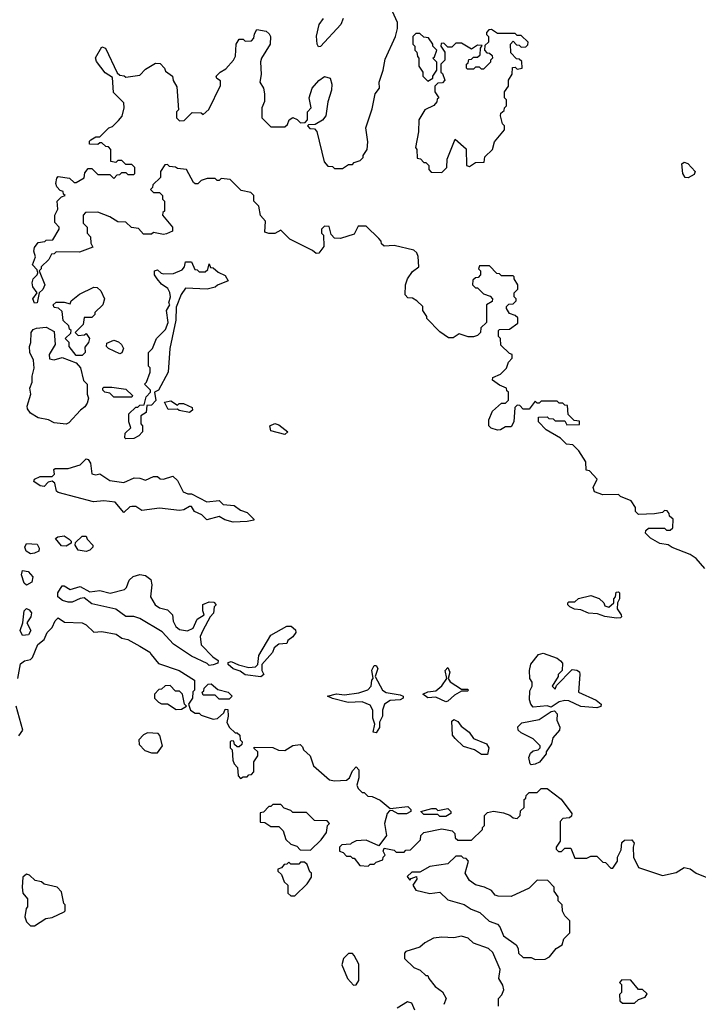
# Model space of a CAD drawing. Extents: x 2293830 to 2387798, y 66850 to 233222.
# Tile 30 of 192: x 2335221 to 2338636, y 145495 to 150449. Entities that reach past the tile are written whole.
import ezdxf

# ---------------------------------------------------------------- set-up
doc = ezdxf.new("R2010")
doc.units = 0

msp = doc.modelspace()

# ---------------------------------------------------------------- linework, layer by layer
at = {"layer": '0CON05XD'}
for points in [[(2336436.4, 150173.6), (2336430, 150135), (2336447.5, 150105), (2336453.3, 150075), (2336453, 150037), (2336440, 150005), (2336440, 149955), (2336485, 149910), (2336555, 149910), (2336568.3, 149921.7), (2336577.5, 149945), (2336595, 149956.7), (2336617, 149947), (2336635, 149930), (2336658.3, 149931.7), (2336670, 149945), (2336670, 149985), (2336687.5, 150005), (2336677.5, 150055), (2336692.5, 150105), (2336727, 150143), (2336755, 150162.5), (2336783.9, 150153.9), (2336791.2, 150125), (2336790, 150095), (2336772.5, 150035), (2336761.2, 149965), (2336745, 149943.3), (2336708.3, 149921.7), (2336675, 149920), (2336670, 149915), (2336681.7, 149901.7), (2336705, 149900), (2336717, 149887), (2336753, 149733), (2336771.7, 149711.7), (2336795, 149710), (2336805, 149700), (2336845, 149700), (2336875, 149720), (2336895, 149720), (2336905, 149730), (2336935, 149740), (2336950, 149755), (2336950, 149765), (2336970, 149795), (2336972.5, 149835), (2336963.3, 149905), (2336995, 150000), (2337010, 150075), (2337032.5, 150105), (2337030, 150135), (2337050, 150195), (2337059.5, 150250.5), (2337112.5, 150365), (2337122.5, 150405), (2337122.5, 150435), (2337088.3, 150508.3)], [(2336848.8, 150455), (2336836.7, 150425), (2336735, 150313.3), (2336725, 150312.5), (2336717.5, 150325), (2336713.9, 150366.1), (2336727.5, 150425), (2336750, 150455)], [(2338668.3, 147688.3), (2338625, 147737.5), (2338595, 147757.5), (2338505, 147792.5), (2338485, 147807.5), (2338443, 147813), (2338395, 147840), (2338370, 147865), (2338371.7, 147878.3), (2338385, 147890), (2338465, 147890), (2338475, 147880), (2338495, 147880), (2338508.3, 147891.7), (2338510, 147935), (2338491.7, 147951.7), (2338490, 147965), (2338478.3, 147978.3), (2338465, 147980), (2338455, 147970), (2338415, 147962.5), (2338335, 147960), (2338320, 147975), (2338320, 147995), (2338298.3, 148028.3), (2338245, 148050), (2338235, 148060), (2338155, 148057.5), (2338114, 148074), (2338106.7, 148095), (2338127, 148137), (2338088.3, 148178.3), (2338071.7, 148181.7), (2338070, 148225), (2338035, 148280), (2338005, 148310), (2337973, 148313), (2337943, 148343), (2337870, 148385), (2337832.5, 148425), (2337831.7, 148448.3), (2337875, 148450), (2337883, 148443), (2337905, 148440), (2337915, 148430), (2337965, 148430), (2337975, 148410), (2338038.3, 148411.7), (2338038.3, 148428.3), (2338011.7, 148431.7), (2337981.7, 148461.7), (2337978.3, 148508.3), (2337965, 148510), (2337955, 148520), (2337935, 148520), (2337925, 148530), (2337845, 148530), (2337835, 148520), (2337825, 148520), (2337815, 148530), (2337785, 148490), (2337755, 148490), (2337737, 148507), (2337725, 148510), (2337713, 148497), (2337707.5, 148425), (2337695, 148400), (2337665, 148400), (2337640, 148385), (2337625, 148383.3), (2337593.9, 148393.9), (2337582.5, 148405), (2337582.5, 148435), (2337600.7, 148479.3), (2337645, 148520), (2337665, 148520), (2337680, 148535), (2337680, 148575), (2337671.7, 148581.7), (2337670, 148595), (2337635, 148610), (2337600, 148635), (2337601.7, 148648.3), (2337640, 148665), (2337670, 148695), (2337680, 148725), (2337700, 148745), (2337700, 148765), (2337685, 148770), (2337641.7, 148811.7), (2337640, 148845), (2337630, 148855), (2337630, 148885), (2337635, 148890), (2337685, 148892.5), (2337728.3, 148921.7), (2337728.3, 148948.3), (2337715, 148960), (2337685, 148970), (2337670, 148995), (2337670, 149005), (2337681.7, 149018.3), (2337705, 149020), (2337720, 149035), (2337720, 149045), (2337710, 149055), (2337710, 149075), (2337727, 149093), (2337727.5, 149115), (2337710, 149145), (2337710, 149155), (2337705, 149160), (2337645, 149160), (2337635, 149170), (2337621.7, 149171.7), (2337585, 149210), (2337535, 149210), (2337530, 149195), (2337540, 149185), (2337540, 149165), (2337528.3, 149151.7), (2337515, 149150), (2337501.7, 149138.3), (2337500, 149115), (2337515, 149100), (2337525, 149100), (2337555, 149070), (2337588.3, 149058.3), (2337600, 149045), (2337598.3, 149031.7), (2337570, 149015), (2337570, 148925), (2337541.7, 148898.3), (2337540, 148875), (2337525, 148860), (2337505, 148852.5), (2337477, 148853), (2337432.5, 148867.5), (2337401.7, 148848.3), (2337378.3, 148848.3), (2337335, 148877.5), (2337270, 148945), (2337270, 148955), (2337250, 148985), (2337250, 149005), (2337220, 149035), (2337197, 149047), (2337175, 149050), (2337160, 149065), (2337162.5, 149115), (2337172.5, 149145), (2337198.3, 149181.7), (2337230, 149205), (2337227, 149257), (2337220, 149275), (2337205, 149290), (2337105, 149312.5), (2337055, 149310), (2337041.7, 149321.7), (2337040, 149335), (2337028.3, 149348.3), (2336965, 149410), (2336925, 149410), (2336905, 149370), (2336835, 149347.5), (2336805, 149350), (2336788.3, 149368.3), (2336778.3, 149408.3), (2336755, 149410), (2336740, 149395), (2336740, 149375), (2336750, 149365), (2336751.7, 149308.3), (2336726.4, 149273.6), (2336713, 149273), (2336695, 149287.5), (2336580, 149345), (2336535, 149390), (2336505, 149372.5), (2336475, 149372.5), (2336455, 149380), (2336457.5, 149435), (2336433, 149463), (2336425, 149510), (2336400, 149535), (2336400, 149565), (2336385, 149580), (2336335, 149590), (2336280, 149645), (2336235, 149650), (2336225, 149640), (2336215, 149640), (2336205, 149650), (2336165, 149650), (2336135, 149640), (2336117, 149623), (2336105, 149622.5), (2336095, 149630), (2336060, 149695), (2336015, 149700), (2336005, 149707.5), (2335975, 149710), (2335965, 149720), (2335951.7, 149718.3), (2335930, 149685), (2335930, 149655), (2335891.7, 149618.3), (2335890, 149605), (2335880, 149595), (2335895, 149580), (2335925, 149580), (2335940, 149565), (2335940, 149545), (2335950, 149535), (2335950, 149485), (2335941.7, 149478.3), (2335940, 149465), (2335990, 149405), (2335990, 149385), (2335959.3, 149370.7), (2335945, 149367.5), (2335895, 149377.5), (2335885, 149370), (2335845, 149370), (2335818.3, 149398.3), (2335783.3, 149403.3), (2335755, 149430), (2335715, 149432.5), (2335675, 149457.5), (2335615, 149480), (2335551.7, 149478.3), (2335540, 149465), (2335540, 149425), (2335560, 149405), (2335560, 149375), (2335577, 149357), (2335580, 149325), (2335590, 149305), (2335521.7, 149278.3), (2335405, 149280), (2335395, 149270), (2335381.7, 149268.3), (2335368.3, 149241.7), (2335330, 149205), (2335330, 149195), (2335320, 149185), (2335347.5, 149115), (2335338.3, 149091.7), (2335320, 149075), (2335310, 149025), (2335295, 149022.5), (2335287.5, 149045), (2335310, 149075), (2335286.7, 149105), (2335284.4, 149125.6), (2335288.8, 149145), (2335310, 149165), (2335312.5, 149175), (2335310, 149190), (2335286.2, 149215), (2335301.2, 149255), (2335292.9, 149285), (2335295, 149302.5), (2335315, 149327.5), (2335347.5, 149332.5), (2335355, 149340), (2335388.3, 149341.7), (2335420, 149395), (2335420, 149405), (2335398.3, 149428.3), (2335397.5, 149465), (2335412.5, 149495), (2335410, 149535), (2335431.7, 149558.3), (2335450, 149565), (2335441.7, 149571.7), (2335440, 149585), (2335425, 149590), (2335408.3, 149608.3), (2335402.5, 149625), (2335408.3, 149651.7), (2335415, 149660), (2335471.7, 149651.7), (2335495, 149630), (2335505, 149630), (2335546.4, 149653.6), (2335548.3, 149678.3), (2335565, 149700), (2335585, 149700), (2335615, 149670), (2335675, 149670), (2335695, 149650), (2335711.7, 149668.3), (2335725, 149670), (2335735, 149680), (2335755, 149680), (2335765, 149670), (2335795, 149670), (2335800, 149675), (2335800, 149705), (2335785, 149720), (2335755, 149720), (2335735, 149740), (2335715, 149740), (2335705, 149730), (2335680, 149735), (2335680, 149795), (2335668.3, 149808.3), (2335655, 149810), (2335635, 149830), (2335625, 149830), (2335615, 149820), (2335573, 149823), (2335573, 149837), (2335580, 149845), (2335605, 149860), (2335625, 149860), (2335670, 149905), (2335688.3, 149911.7), (2335718.3, 149941.7), (2335737, 149963), (2335747.5, 150005), (2335745, 150030), (2335693, 150083), (2335688.3, 150158.3), (2335650.7, 150180.7), (2335608.3, 150238.3), (2335603, 150257), (2335635, 150312.5), (2335652.5, 150305), (2335711.7, 150181.7), (2335725, 150170), (2335747, 150167), (2335755, 150160), (2335825, 150170), (2335855, 150200), (2335905, 150230), (2335928.3, 150228.3), (2335950, 150205), (2335955, 150190), (2335990, 150165), (2335993, 150143), (2336011.7, 150111.7), (2336020, 149995), (2336010, 149985), (2336010, 149955), (2336025, 149940), (2336048.3, 149941.7), (2336088.3, 149981.7), (2336135, 149980), (2336145, 149972.5), (2336173, 149997), (2336231.7, 150118.3), (2336231.7, 150141.7), (2336213.6, 150153.6), (2336210, 150165), (2336230, 150185), (2336259.3, 150200.7), (2336297.5, 150245), (2336307.5, 150265), (2336310, 150325), (2336325, 150350), (2336345, 150350), (2336355, 150340), (2336387, 150343), (2336400, 150355), (2336403, 150377), (2336415, 150400), (2336461.7, 150391.7), (2336477, 150377), (2336482.5, 150365), (2336481.2, 150325), (2336437.5, 150255), (2336433.6, 150236.4), (2336436.4, 150173.6)], [(2337345, 149680), (2337370, 149705), (2337373, 149747), (2337411.7, 149848.3), (2337468.3, 149798.3), (2337470, 149715), (2337485, 149710), (2337515, 149730), (2337558.3, 149731.7), (2337561.7, 149758.3), (2337600, 149795), (2337610, 149835), (2337660, 149895), (2337660, 149915), (2337650, 149925), (2337640, 149965), (2337641.7, 149978.3), (2337658.3, 149991.7), (2337660, 150005), (2337670, 150015), (2337670, 150045), (2337660, 150055), (2337660, 150085), (2337680, 150115), (2337680, 150145), (2337700, 150175), (2337701.7, 150208.3), (2337715, 150210), (2337725, 150200), (2337750, 150205), (2337748.3, 150238.3), (2337735, 150250), (2337721.7, 150251.7), (2337691.7, 150281.7), (2337690, 150325), (2337705, 150340), (2337721.7, 150321.7), (2337735, 150320), (2337745, 150310), (2337768.3, 150311.7), (2337778.3, 150321.7), (2337780, 150335), (2337745, 150370), (2337725, 150370), (2337715, 150380), (2337625, 150380), (2337595, 150400), (2337581.7, 150398.3), (2337570, 150385), (2337570, 150375), (2337580, 150365), (2337580, 150335), (2337561.7, 150318.3), (2337560, 150295), (2337571.7, 150281.7), (2337585, 150280), (2337598.3, 150268.3), (2337600, 150255), (2337590, 150245), (2337590, 150235), (2337555, 150200), (2337545, 150200), (2337535, 150210), (2337515, 150210), (2337505, 150200), (2337475, 150200), (2337470, 150205), (2337470, 150225), (2337478.3, 150231.7), (2337481.7, 150248.3), (2337495, 150250), (2337505, 150260), (2337525, 150260), (2337538.3, 150271.7), (2337540, 150305), (2337548.3, 150318.3), (2337525, 150320), (2337495, 150300), (2337445, 150330), (2337415, 150330), (2337395, 150310), (2337375, 150310), (2337355, 150330), (2337341.7, 150328.3), (2337340, 150315), (2337360, 150285), (2337360, 150245), (2337340, 150225), (2337340, 150185), (2337348.3, 150178.3), (2337360, 150145), (2337348.3, 150131.7), (2337325, 150130), (2337310, 150115), (2337310, 150085), (2337330, 150055), (2337321.7, 150048.3), (2337320, 150035), (2337305, 150017.5), (2337260, 149995), (2337230, 149945), (2337227.5, 149885), (2337212.5, 149805), (2337220, 149795), (2337221.7, 149751.7), (2337238.3, 149748.3), (2337255, 149730), (2337265, 149730), (2337280, 149715), (2337280, 149695), (2337291.7, 149681.7), (2337345, 149680)], [(2337275, 150140), (2337300, 150155), (2337300, 150165), (2337320, 150195), (2337320, 150235), (2337300, 150255), (2337308.3, 150261.7), (2337320, 150295), (2337300, 150315), (2337300, 150325), (2337278.3, 150358.3), (2337255, 150360), (2337235, 150380), (2337215, 150380), (2337200, 150365), (2337200, 150325), (2337210, 150315), (2337210, 150295), (2337220, 150285), (2337223, 150263), (2337230, 150255), (2337230, 150215), (2337250, 150185), (2337250, 150165), (2337275, 150140)], [(2338585, 149652.5), (2338570, 149655), (2338557.5, 149675), (2338553, 149723), (2338565, 149732.5), (2338582.5, 149725), (2338620, 149685), (2338615, 149670), (2338585, 149652.5)], [(2335755, 148340), (2335750, 148345), (2335751.7, 148368.3), (2335780, 148395), (2335770, 148425), (2335770, 148465), (2335805, 148500), (2335815, 148500), (2335825, 148510), (2335848.3, 148511.7), (2335858.3, 148551.7), (2335880, 148575), (2335880, 148585), (2335850, 148615), (2335860, 148625), (2335877.5, 148675), (2335877, 148697), (2335870, 148705), (2335870, 148775), (2335890, 148795), (2335910, 148845), (2335955, 148890), (2335967.5, 148925), (2335960, 148985), (2335977.5, 149015), (2335972.5, 149025), (2335980, 149055), (2335977, 149077), (2335966.4, 149096.4), (2335935, 149117.5), (2335912.5, 149145), (2335900, 149165), (2335900, 149185), (2335915, 149190), (2335933, 149173), (2335945, 149170), (2335995, 149172.5), (2336039.3, 149190.7), (2336050, 149205), (2336055, 149230), (2336085, 149230), (2336101.7, 149191.7), (2336115, 149190), (2336125, 149180), (2336155, 149180), (2336168.3, 149191.7), (2336175, 149220), (2336181.7, 149201.7), (2336195, 149200), (2336219.3, 149179.3), (2336255, 149162.5), (2336270, 149135), (2336216.1, 149113.9), (2336205, 149103.3), (2336165, 149092.5), (2336055, 149097.5), (2336033.9, 149066.1), (2336008.3, 149001.7), (2336007, 148937), (2335977.5, 148795), (2335967.5, 148675), (2335920, 148585), (2335900, 148575), (2335907, 148533), (2335885, 148510), (2335861.7, 148508.3), (2335858.3, 148471.7), (2335830, 148455), (2335830, 148415), (2335840, 148405), (2335840, 148375), (2335820, 148355), (2335795, 148342.5), (2335755, 148340)], [(2335535, 148760), (2335505, 148760), (2335470, 148805), (2335470, 148825), (2335450, 148845), (2335478.3, 148871.7), (2335480, 148885), (2335471.7, 148891.7), (2335468.3, 148908.3), (2335440, 148935), (2335435, 148980), (2335417, 148997), (2335395, 149000), (2335390, 149015), (2335405, 149027.5), (2335445, 149027.5), (2335475, 149020), (2335480, 149035), (2335521.7, 149068.3), (2335595, 149102.5), (2335611.7, 149101.7), (2335630, 149085), (2335647.5, 149045), (2335640, 149015), (2335600, 148975), (2335600, 148965), (2335585, 148950), (2335545, 148950), (2335540, 148915), (2335500, 148875), (2335515, 148860), (2335547, 148863), (2335555, 148870), (2335572.5, 148845), (2335567.5, 148825), (2335548.3, 148801.7), (2335550, 148775), (2335535, 148760)], [(2335455, 148413.3), (2335395, 148420), (2335366.4, 148436.4), (2335315, 148446.2), (2335275, 148468.8), (2335260.3, 148490.3), (2335259.2, 148505), (2335278, 148565), (2335272.5, 148595), (2335283.3, 148625), (2335283.9, 148656.1), (2335294, 148695), (2335290, 148735), (2335272.9, 148775), (2335270, 148805), (2335277.1, 148825), (2335279.4, 148875), (2335289.7, 148890.3), (2335305, 148897.5), (2335355, 148902.5), (2335395, 148880), (2335400, 148815), (2335370, 148765), (2335371.7, 148741.7), (2335395, 148737.5), (2335435, 148750), (2335505, 148722.5), (2335527, 148697), (2335543, 148633), (2335560, 148615), (2335560, 148565), (2335567.5, 148545), (2335560.7, 148519.3), (2335549.3, 148500.7), (2335527.5, 148485), (2335469.3, 148420.7), (2335455, 148413.3)], [(2335725, 148767.5), (2335667.5, 148795), (2335657.5, 148805), (2335659.3, 148820.7), (2335695, 148836.2), (2335718.3, 148828.3), (2335733.3, 148815), (2335743.3, 148795), (2335735, 148772.5), (2335725, 148767.5)], [(2335785, 148550), (2335695, 148550), (2335675, 148570), (2335650, 148575), (2335640, 148585), (2335640, 148595), (2335645, 148600), (2335685, 148600), (2335755, 148590), (2335788.3, 148558.3), (2335785, 148550)], [(2336075, 148472.5), (2336023, 148483), (2336015, 148490), (2335968.3, 148488.3), (2335950, 148525), (2335981.7, 148531.7), (2336015, 148510), (2336023, 148517), (2336045, 148517.5), (2336088.3, 148498.3), (2336090, 148485), (2336075, 148472.5)], [(2336555, 148362.5), (2336485, 148380), (2336480, 148405), (2336505, 148417.5), (2336525, 148410), (2336570, 148375), (2336555, 148362.5)], [(2336295, 147920), (2336253, 147933), (2336225, 147950), (2336163, 147933), (2336138.3, 147958.3), (2336100, 147975), (2336085, 148000), (2336075, 148000), (2336047, 147983), (2336025, 147980), (2335925, 147991.2), (2335835, 147980), (2335805, 148000), (2335785, 148000), (2335775, 147997.5), (2335745, 147970), (2335701.7, 148021.7), (2335645, 148028.8), (2335592.3, 148022.3), (2335415, 148070), (2335406.2, 148076.2), (2335397.5, 148117.5), (2335385, 148127.5), (2335365, 148121.2), (2335345, 148100), (2335325, 148103.3), (2335292.5, 148125), (2335295, 148137.5), (2335325, 148150), (2335385, 148150), (2335397, 148163), (2335392.5, 148185), (2335399.3, 148190.7), (2335465, 148191.2), (2335525, 148208.8), (2335555, 148238.8), (2335565.8, 148235.8), (2335577.7, 148217.7), (2335583.6, 148163.6), (2335605, 148158.8), (2335625, 148163.8), (2335675, 148130), (2335745, 148120), (2335797, 148143), (2335825, 148142.5), (2335855, 148132.5), (2335895, 148150), (2335915, 148150), (2335928.3, 148138.3), (2335945, 148137.5), (2335991.7, 148151.7), (2336015, 148130), (2336043.6, 148073.6), (2336067, 148063), (2336085, 148062.5), (2336163, 148023), (2336225, 148030), (2336245, 148010), (2336300, 148005), (2336331.7, 147981.7), (2336365, 147970), (2336400, 147935), (2336400, 147930), (2336365, 147923.3), (2336295, 147920)], [(2335455, 147800), (2335431.7, 147801.7), (2335401.7, 147838.3), (2335413, 147847), (2335445, 147852.5), (2335470, 147835), (2335480, 147825), (2335480, 147815), (2335455, 147800)], [(2335555, 147772.5), (2335515, 147780), (2335500, 147805), (2335501.7, 147818.3), (2335535, 147850), (2335555, 147850), (2335560, 147835), (2335590, 147805), (2335590, 147795), (2335575, 147780), (2335555, 147772.5)], [(2335275, 147762), (2335254.4, 147774.4), (2335247.5, 147795), (2335255, 147813.3), (2335309.3, 147809.3), (2335319.3, 147789.3), (2335317.5, 147775), (2335295, 147764), (2335275, 147762)], [(2335255, 147604), (2335243.6, 147613.6), (2335231.1, 147655), (2335235, 147677.5), (2335263.1, 147673.1), (2335288, 147645), (2335281.7, 147618.3), (2335255, 147604)], [(2336175, 147200), (2336165, 147210), (2336085, 147246.7), (2335995, 147306.7), (2335938.3, 147368.3), (2335825, 147436), (2335795, 147446), (2335755, 147446.7), (2335705, 147483.8), (2335585, 147510), (2335545, 147540), (2335525, 147537.5), (2335485, 147518.8), (2335465, 147518.8), (2335436.4, 147526.4), (2335412.5, 147545), (2335412.5, 147565), (2335435, 147600), (2335445, 147600), (2335475, 147582.5), (2335525, 147597.5), (2335575, 147570), (2335625, 147577.5), (2335676.1, 147563.9), (2335748.3, 147581.7), (2335758.3, 147591.7), (2335771.7, 147628.3), (2335793, 147647), (2335825, 147657.5), (2335855, 147652.5), (2335881.7, 147631.7), (2335886.7, 147605), (2335880, 147545), (2335902.5, 147505), (2335925, 147490), (2335965, 147480), (2335990, 147455), (2335993, 147423), (2336007.5, 147395), (2336025, 147380), (2336065, 147373.3), (2336093.3, 147386.7), (2336115, 147432.5), (2336150, 147455), (2336142.5, 147475), (2336143.6, 147506.4), (2336175, 147520), (2336198.3, 147518.3), (2336210, 147505), (2336200, 147495), (2336197, 147463), (2336180, 147445), (2336143.3, 147375), (2336128.8, 147345), (2336133.9, 147303.9), (2336193.6, 147243.6), (2336220, 147225), (2336218.3, 147211.7), (2336195, 147202.5), (2336175, 147200)], [(2338225, 147437.5), (2338165, 147446.7), (2338129.3, 147459.3), (2338083.6, 147463.6), (2338045, 147480), (2338013, 147483), (2337990, 147495), (2337980, 147505), (2337980, 147515), (2337985, 147520), (2338015, 147520), (2338033, 147537), (2338095, 147552.5), (2338137, 147537), (2338160, 147515), (2338165, 147500), (2338185, 147492.5), (2338210, 147515), (2338210, 147535), (2338220, 147545), (2338221.7, 147568.3), (2338235, 147570), (2338240, 147565), (2338240, 147535), (2338230, 147515), (2338227.5, 147485), (2338247.5, 147455), (2338250, 147445), (2338245, 147440), (2338225, 147437.5)], [(2335235, 147350), (2335224.4, 147375), (2335237.5, 147415), (2335244.2, 147475), (2335255, 147486), (2335269.5, 147479.5), (2335280, 147465), (2335276.7, 147445), (2335257.5, 147415), (2335277.5, 147375), (2335265, 147353.3), (2335235, 147350)], [(2335211.4, 147135), (2335225, 147207.5), (2335245, 147222.5), (2335275, 147230), (2335285, 147240), (2335312.5, 147305), (2335345, 147330), (2335360, 147365), (2335385, 147390), (2335400, 147425), (2335415, 147440), (2335447, 147417), (2335535, 147413.8), (2335555, 147403.8), (2335595, 147368.1), (2335635, 147371.4), (2335707, 147357), (2335735, 147337.5), (2335765, 147330), (2335826.1, 147296.1), (2335876.1, 147266.1), (2335883.3, 147255), (2335919.3, 147209.3), (2336023.6, 147173.6), (2336100, 147125), (2336100, 147075), (2336093, 147067), (2336090, 147035), (2336070, 147005), (2336080, 146975), (2336105, 146960), (2336125, 146960), (2336135, 146950), (2336195, 146930), (2336217, 146933), (2336248.3, 146961.7), (2336255, 146980), (2336268.3, 146978.3), (2336270, 146945), (2336263, 146913), (2336277, 146887), (2336305, 146860), (2336315, 146860), (2336328.3, 146848.3), (2336330, 146825), (2336340, 146815), (2336338.3, 146801.7), (2336325, 146790), (2336315, 146790), (2336301.7, 146801.7), (2336298.3, 146818.3), (2336285, 146820), (2336280, 146815), (2336280, 146785), (2336290, 146775), (2336293, 146723), (2336300, 146705), (2336317, 146687), (2336320, 146645), (2336331.7, 146631.7), (2336345, 146640), (2336365, 146640), (2336375, 146650), (2336388.3, 146651.7), (2336400, 146665), (2336400, 146715), (2336420, 146745), (2336420, 146765), (2336401.7, 146781.7), (2336401.7, 146788.3), (2336495, 146787.5), (2336523, 146773), (2336555, 146772.5), (2336595, 146797.5), (2336631.7, 146801.7), (2336645, 146790), (2336650, 146775), (2336682.5, 146745), (2336700, 146695), (2336780, 146625), (2336805, 146620), (2336865, 146622.5), (2336880, 146635), (2336895, 146670), (2336915, 146690), (2336927.5, 146675), (2336927.5, 146635), (2336918.3, 146598.3), (2336925, 146580), (2336945, 146560), (2336955, 146560), (2336973, 146543), (2336995, 146540), (2337035, 146522.5), (2337085, 146480), (2337175, 146490), (2337190, 146475), (2337190, 146465), (2337167, 146453), (2337125, 146452.5), (2337095, 146470), (2337081.7, 146468.3), (2337070, 146455), (2337057.5, 146405), (2337066.7, 146345), (2337028.3, 146291.7), (2336965, 146320), (2336915, 146317.5), (2336890, 146305), (2336885, 146300), (2336843, 146297), (2336830, 146285), (2336830, 146265), (2336848.3, 146258.3), (2336865, 146240), (2336885, 146240), (2336895, 146230), (2336905, 146230), (2336933, 146193), (2336975, 146190), (2336985, 146200), (2337005, 146200), (2337015, 146210), (2337048.3, 146221.7), (2337050, 146235), (2337060, 146245), (2337050, 146265), (2337055, 146280), (2337105, 146270), (2337115, 146260), (2337155, 146260), (2337165, 146270), (2337188.3, 146271.7), (2337238.3, 146321.7), (2337240, 146345), (2337255, 146360), (2337345, 146377.5), (2337373, 146373), (2337397, 146367), (2337410, 146355), (2337413, 146333), (2337425, 146320), (2337495, 146320), (2337550, 146375), (2337550, 146385), (2337560, 146395), (2337560, 146445), (2337575, 146460), (2337605, 146466.7), (2337655, 146457.5), (2337687, 146447), (2337705, 146432.5), (2337725, 146430), (2337740, 146445), (2337741.7, 146468.3), (2337760, 146485), (2337760, 146525), (2337768.3, 146531.7), (2337770, 146545), (2337785, 146560), (2337825, 146560), (2337845, 146580), (2337875, 146580), (2337945, 146527.5), (2338000, 146455), (2337998.3, 146441.7), (2337987, 146433), (2337955, 146430), (2337940, 146415), (2337940, 146315), (2337920, 146285), (2337920, 146275), (2337933, 146263), (2337947, 146263), (2337965, 146280), (2337995, 146280), (2338015, 146230), (2338075, 146230), (2338095, 146240), (2338125, 146240), (2338155, 146210), (2338168.3, 146208.3), (2338195, 146180), (2338205, 146180), (2338230, 146215), (2338230, 146235), (2338247, 146273), (2338251.7, 146308.3), (2338265, 146320), (2338301.7, 146321.7), (2338312.5, 146305), (2338307.5, 146285), (2338310, 146235), (2338335, 146182.5), (2338455, 146143.3), (2338525, 146157.5), (2338565, 146182.5), (2338595, 146176.2), (2338624.3, 146154.3), (2338755, 146103.3)], [(2336435, 147142.5), (2336355, 147153.3), (2336330.7, 147170.7), (2336295, 147182.5), (2336270, 147205), (2336270, 147215), (2336285, 147220), (2336323, 147203), (2336375, 147190), (2336407, 147193), (2336420, 147205), (2336425, 147250), (2336485, 147352.5), (2336565, 147397.5), (2336587, 147397), (2336608.3, 147378.3), (2336610, 147365), (2336596.4, 147343.6), (2336570, 147325), (2336565, 147310), (2336525, 147307.5), (2336501.2, 147288.8), (2336492.5, 147265), (2336440, 147205), (2336440, 147175), (2336450, 147155), (2336435, 147142.5)], [(2338125, 146986.7), (2338045, 146992.5), (2337985, 147022.5), (2337965, 147023.3), (2337935, 147017.5), (2337895, 146990), (2337875, 146997.5), (2337805, 146990), (2337792.5, 147005), (2337787, 147027), (2337788.3, 147071.7), (2337800, 147095), (2337800, 147115), (2337787.5, 147135), (2337786.7, 147175), (2337793.9, 147206.1), (2337832.5, 147255), (2337855, 147261.2), (2337925, 147236.7), (2337943, 147223), (2337951.7, 147211.7), (2337950, 147175), (2337930, 147155), (2337930, 147145), (2337900, 147095), (2337915, 147080), (2337921.7, 147098.3), (2338001.2, 147178.8), (2338025, 147176.7), (2338037.3, 147167.3), (2338040, 147155), (2338032.5, 147065), (2338122.5, 147025), (2338147.5, 147005), (2338145, 146992.5), (2338125, 146986.7)], [(2337015, 146860), (2337000, 146865), (2337007.5, 146905), (2336997.5, 146935), (2336998.8, 146975), (2336985, 147000), (2336945, 147016.7), (2336873.9, 147013.9), (2336795, 147033.3), (2336770, 147045), (2336815, 147056.7), (2336855, 147052.5), (2336928.3, 147061.7), (2336973.6, 147076.4), (2336990, 147095), (2336993.3, 147125), (2337000, 147135), (2336993.9, 147176.1), (2337005, 147200), (2337015, 147200), (2337022.5, 147185), (2337010, 147145), (2337046.1, 147076.1), (2337065, 147063.8), (2337135, 147052.5), (2337150, 147045), (2337150, 147035), (2337135, 147027.5), (2337085, 147023.3), (2337056.7, 147005), (2337046.2, 146975), (2337046.7, 146945), (2337032.5, 146915), (2337031.7, 146888.3), (2337015, 146860)], [(2337365, 147017.5), (2337315, 147040), (2337275, 147037.5), (2337250, 147055), (2337275, 147066.7), (2337315, 147072.5), (2337345, 147097.5), (2337370, 147135), (2337362.5, 147175), (2337375, 147190), (2337386.4, 147166.4), (2337377.5, 147135), (2337387, 147117), (2337445, 147080), (2337475, 147080), (2337480, 147075), (2337475, 147070), (2337445, 147070), (2337409.3, 147050.7), (2337375, 147020), (2337365, 147017.5)], [(2336008.3, 146978.3), (2336035, 146980), (2336060, 146995), (2336050, 147005), (2336040, 147055), (2336025, 147070), (2336005, 147070), (2335978.3, 147098.3), (2335953, 147097), (2335935, 147080), (2335921.7, 147078.3), (2335900, 147055), (2335900, 147035), (2335920, 147015), (2335935, 147007.5), (2335965, 147007.5), (2336008.3, 146978.3)], [(2336275, 147030), (2336225, 147030), (2336205, 147050), (2336145, 147050), (2336140, 147065), (2336148.3, 147071.7), (2336150, 147085), (2336170, 147105), (2336185, 147107.5), (2336218.3, 147078.3), (2336270, 147065), (2336290, 147045), (2336275, 147030)], [(2335217.5, 146845), (2335237.5, 146875), (2335202.9, 146995)], [(2337795, 146700), (2337790, 146705), (2337783, 146737), (2337791.7, 146758.3), (2337805, 146770), (2337830, 146775), (2337840, 146785), (2337840, 146795), (2337805, 146830), (2337745, 146860), (2337730, 146875), (2337728.3, 146891.7), (2337748.3, 146911.7), (2337835, 146927.5), (2337895, 146967.5), (2337911.7, 146971.7), (2337926.4, 146956.4), (2337923.3, 146925), (2337939.3, 146889.3), (2337937.5, 146875), (2337904.1, 146835.9), (2337897.5, 146805), (2337870, 146765), (2337870, 146755), (2337836.4, 146713.6), (2337815, 146702.5), (2337795, 146700)], [(2337575, 146752.5), (2337545, 146752.5), (2337510, 146775), (2337455, 146792.5), (2337411.7, 146831.7), (2337398.3, 146848.3), (2337395, 146920), (2337405, 146927.5), (2337425, 146917.5), (2337442.5, 146895), (2337482.5, 146865), (2337505, 146832.5), (2337570, 146805), (2337582.5, 146785), (2337575, 146752.5)], [(2335915, 146760), (2335940, 146795), (2335927, 146847), (2335918.3, 146858.3), (2335865, 146860), (2335845, 146850), (2335820, 146825), (2335821.7, 146801.7), (2335851.7, 146771.7), (2335885, 146760), (2335915, 146760)], [(2336685, 146270), (2336738.3, 146321.7), (2336765, 146360), (2336770, 146395), (2336780, 146405), (2336768.3, 146418.3), (2336705, 146420), (2336665, 146460), (2336595, 146460), (2336585, 146470), (2336551.7, 146481.7), (2336535, 146500), (2336495, 146500), (2336485, 146490), (2336475, 146490), (2336448.3, 146461.7), (2336431.7, 146458.3), (2336431.7, 146411.7), (2336455, 146410), (2336485, 146390), (2336525, 146390), (2336547, 146367), (2336560, 146325), (2336585, 146300), (2336615, 146290), (2336633, 146273), (2336685, 146270)], [(2337365, 146440), (2337335, 146440), (2337325, 146450), (2337255, 146450), (2337240, 146465), (2337295, 146480), (2337315, 146480), (2337325, 146470), (2337375, 146480), (2337390, 146465), (2337390, 146455), (2337365, 146440)], [(2337815, 145720), (2337865, 145722.5), (2337886.4, 145733.6), (2337920, 145775), (2337950, 145795), (2337960, 145825), (2337990, 145855), (2337990, 145915), (2337965, 145940), (2337953, 145963), (2337950, 145995), (2337930, 146015), (2337930, 146035), (2337910, 146065), (2337910, 146085), (2337878.3, 146118.3), (2337825, 146120), (2337785, 146080), (2337695, 146037.5), (2337628.3, 146038.3), (2337613.6, 146043.6), (2337595, 146067.5), (2337560, 146085), (2337515, 146096.7), (2337485, 146117.5), (2337462.5, 146155), (2337480, 146215), (2337468.3, 146228.3), (2337455, 146230), (2337445, 146240), (2337415, 146240), (2337375, 146202.5), (2337285, 146187.5), (2337235, 146160), (2337195, 146160), (2337171.7, 146138.3), (2337185, 146120), (2337191.7, 146128.3), (2337218.3, 146138.3), (2337220, 146125), (2337200, 146095), (2337215, 146070), (2337285, 146052.5), (2337335, 146060), (2337375, 146020), (2337457, 145997), (2337493, 145973), (2337537, 145957), (2337583.9, 145913.9), (2337625, 145897.5), (2337637.5, 145885), (2337655, 145840), (2337720, 145795), (2337730, 145775), (2337731.7, 145751.7), (2337755, 145730), (2337795, 145730), (2337815, 145720)], [(2336605, 146040), (2336668.3, 146101.7), (2336690, 146135), (2336690, 146155), (2336681.7, 146161.7), (2336668.3, 146198.3), (2336655, 146210), (2336635, 146210), (2336625, 146200), (2336585, 146200), (2336575, 146210), (2336565, 146200), (2336551.7, 146198.3), (2336538.3, 146181.7), (2336520, 146175), (2336520, 146165), (2336538.3, 146148.3), (2336551.7, 146111.7), (2336570, 146095), (2336570, 146055), (2336585, 146040), (2336605, 146040)], [(2335295, 145890), (2335353, 145927), (2335385, 145932.5), (2335445, 145960), (2335450, 145965), (2335450, 145995), (2335443, 146003), (2335431.7, 146061.7), (2335410, 146085), (2335345, 146100), (2335331.7, 146111.7), (2335298.3, 146118.3), (2335270, 146145), (2335255, 146150), (2335237.5, 146135), (2335234, 146085), (2335237.5, 146055), (2335260, 146025), (2335260, 145985), (2335253, 145977), (2335247.5, 145935), (2335255, 145910), (2335275, 145890), (2335295, 145890)], [(2337630, 145485), (2337630, 145525), (2337647, 145543), (2337657, 145567), (2337651.7, 145591.7), (2337632.5, 145625), (2337639.3, 145669.3), (2337602.5, 145755), (2337580, 145775), (2337505, 145802.5), (2337477, 145827), (2337445, 145837.5), (2337405, 145830), (2337345, 145832.5), (2337303, 145827), (2337260, 145805), (2337235, 145782.5), (2337165, 145760), (2337158.3, 145751.7), (2337157.5, 145725), (2337205, 145680), (2337237, 145667), (2337265, 145640), (2337275, 145640), (2337280, 145625), (2337312.5, 145585), (2337348, 145558), (2337366.7, 145525), (2337356.1, 145493.9)], [(2336901.7, 145591.7), (2336915, 145592.5), (2336927.5, 145615), (2336927, 145697), (2336905, 145740), (2336895, 145750), (2336875, 145750), (2336850, 145725), (2336843, 145693), (2336870, 145625), (2336901.7, 145591.7)], [(2338315, 145500), (2338335, 145520), (2338368.3, 145531.7), (2338378.3, 145548.3), (2338355, 145570), (2338335, 145570), (2338297, 145617), (2338251.7, 145618.3), (2338240, 145605), (2338250, 145595), (2338250, 145555), (2338240, 145545), (2338241.7, 145511.7), (2338255, 145500), (2338315, 145500)], [(2337210, 145465), (2337195, 145500), (2337173, 145507), (2337120, 145475)]]:
    msp.add_lwpolyline(points, dxfattribs=at)

doc.saveas('drawing.dxf')
